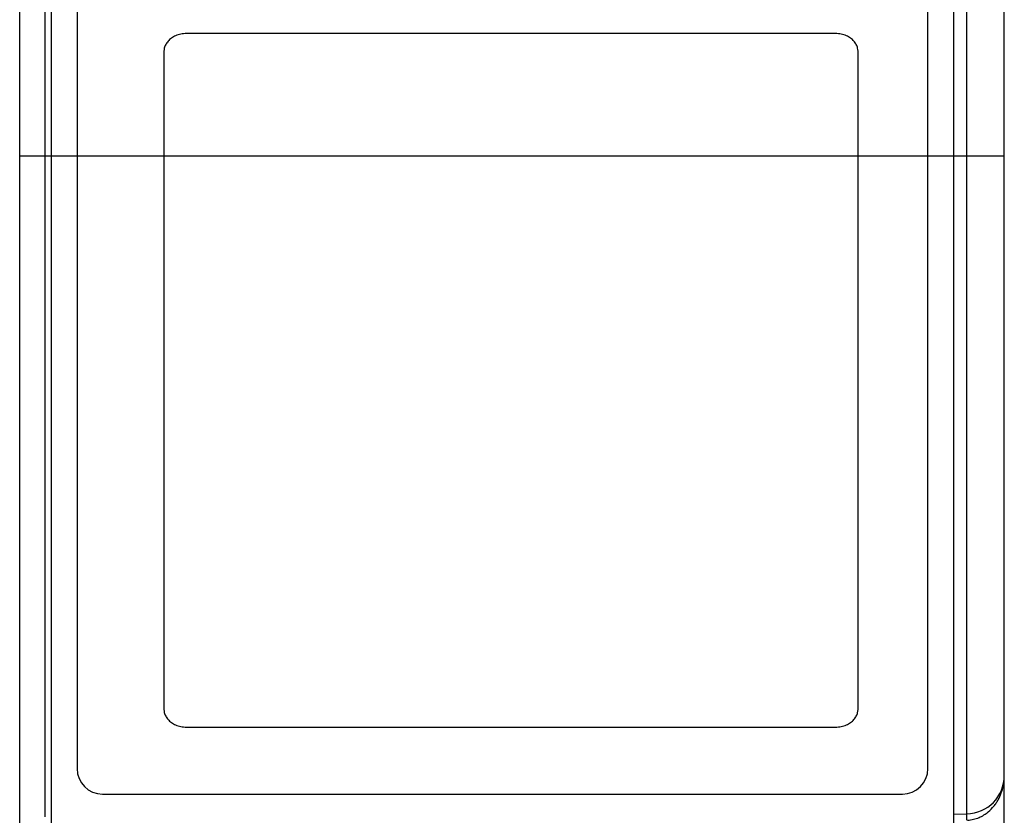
# Model space of a CAD drawing. Header units: inches. Extents: x 0 to 22, y 0 to 17.
# Tile 6 of 31: x 5.368 to 6.141, y 12.525 to 13.15. Entities that reach past the tile are written whole.
import ezdxf

# ---------------------------------------------------------------- set-up
doc = ezdxf.new("R2010")
doc.units = ezdxf.units.IN
doc.header["$LTSCALE"] = 1.21
doc.header["$MEASUREMENT"] = 0
doc.layers.get('0').update_dxf_attribs({"linetype": 'CONTINUOUS'})
doc.layers.add('03___PRT_ALL_CURVES', color=7, linetype='CONTINUOUS')

msp = doc.modelspace()

# ---------------------------------------------------------------- linework, layer by layer
at = {"color": 7, "linetype": 'CONTINUOUS'}
for p, q in [((6.10128, 13.61271), (6.10128, 12.50956)), ((6.11154, 13.61253), (6.11154, 12.5264)), ((5.38793, 13.60917), (5.38793, 12.52399)), ((6.14128, 8.55463), (6.14128, 13.58181)), ((5.36828, 7.63726), (5.36828, 13.58158)), ((5.39328, 12.49735), (5.39328, 13.57288)), ((5.41328, 13.54146), (5.41328, 12.56192)), ((6.08128, 12.56192), (6.08128, 13.54146)), ((5.36828, 13.04292), (6.14128, 13.04292)), ((5.43328, 12.54192), (6.06128, 12.54192)), ((6.10128, 12.52622), (6.11154, 12.5264)), ((6.1118, 12.52141), (6.1118, 12.5264))]:
    msp.add_line(p, q, dxfattribs=at)
for centre, radius, start, end in [((5.43328, 12.56192), 0.02, 180, 270), ((6.06128, 12.56192), 0.02, 270, 360), ((6.11128, 12.5564), 0.03, 271, 360)]:
    msp.add_arc(centre, radius, start, end, dxfattribs=at)
for points, knots in [([(6.12872, 12.52793), (6.13034, 12.52928), (6.13254, 12.53153), (6.13497, 12.53486), (6.13703, 12.53824), (6.13903, 12.54268), (6.14007, 12.5464), (6.14046, 12.54827)], [0, 0, 0, 0, 0.264274, 0.39185, 0.516879, 0.760977, 1, 1, 1, 1]), ([(6.1125, 12.52143), (6.11405, 12.52151), (6.1171, 12.52194), (6.12144, 12.52333), (6.12533, 12.52535), (6.12765, 12.52703), (6.12872, 12.52793)], [0, 0, 0, 0, 0.262153, 0.518339, 0.7639, 1, 1, 1, 1])]:
    msp.add_open_spline(points, degree=3, knots=knots, dxfattribs=at)
at = {"layer": '03___PRT_ALL_CURVES', "color": 40, "linetype": 'CONTINUOUS'}
for p, q in [((6.00873, 13.13902), (5.49926, 13.13902)), ((5.48149, 13.12519), (5.48149, 12.60835)), ((6.02648, 12.60835), (6.02648, 13.12519)), ((5.49926, 12.59446), (6.00873, 12.59446))]:
    msp.add_line(p, q, dxfattribs=at)
for points, knots in [([(5.49926, 13.13902), (5.49772, 13.13902), (5.49477, 13.13875), (5.49071, 13.13752), (5.48732, 13.13561), (5.4847, 13.1332), (5.48284, 13.13054), (5.48174, 13.12784), (5.48149, 13.12603), (5.48149, 13.12519)], [0, 0, 0, 0, 0.185937, 0.354411, 0.508214, 0.650876, 0.781784, 0.897565, 1, 1, 1, 1]), ([(6.02648, 13.12519), (6.02648, 13.12604), (6.02623, 13.12785), (6.02513, 13.13055), (6.02326, 13.13322), (6.02064, 13.13563), (6.01726, 13.13753), (6.01321, 13.13875), (6.01027, 13.13902), (6.00873, 13.13902)], [0, 0, 0, 0, 0.102764, 0.218938, 0.350235, 0.49293, 0.646403, 0.814492, 1, 1, 1, 1]), ([(5.48149, 12.60835), (5.48149, 12.6075), (5.48174, 12.60568), (5.48284, 12.60298), (5.4847, 12.60031), (5.48732, 12.59788), (5.49071, 12.59596), (5.49477, 12.59473), (5.49772, 12.59446), (5.49926, 12.59446)], [0, 0, 0, 0, 0.102445, 0.218239, 0.34916, 0.491823, 0.645615, 0.814077, 1, 1, 1, 1]), ([(6.00873, 12.59446), (6.01027, 12.59446), (6.01321, 12.59473), (6.01726, 12.59595), (6.02064, 12.59786), (6.02326, 12.60029), (6.02513, 12.60296), (6.02623, 12.60567), (6.02648, 12.60749), (6.02648, 12.60835)], [0, 0, 0, 0, 0.185494, 0.35357, 0.507033, 0.649728, 0.781039, 0.897225, 1, 1, 1, 1])]:
    msp.add_open_spline(points, degree=3, knots=knots, dxfattribs=at)

doc.saveas('drawing.dxf')
